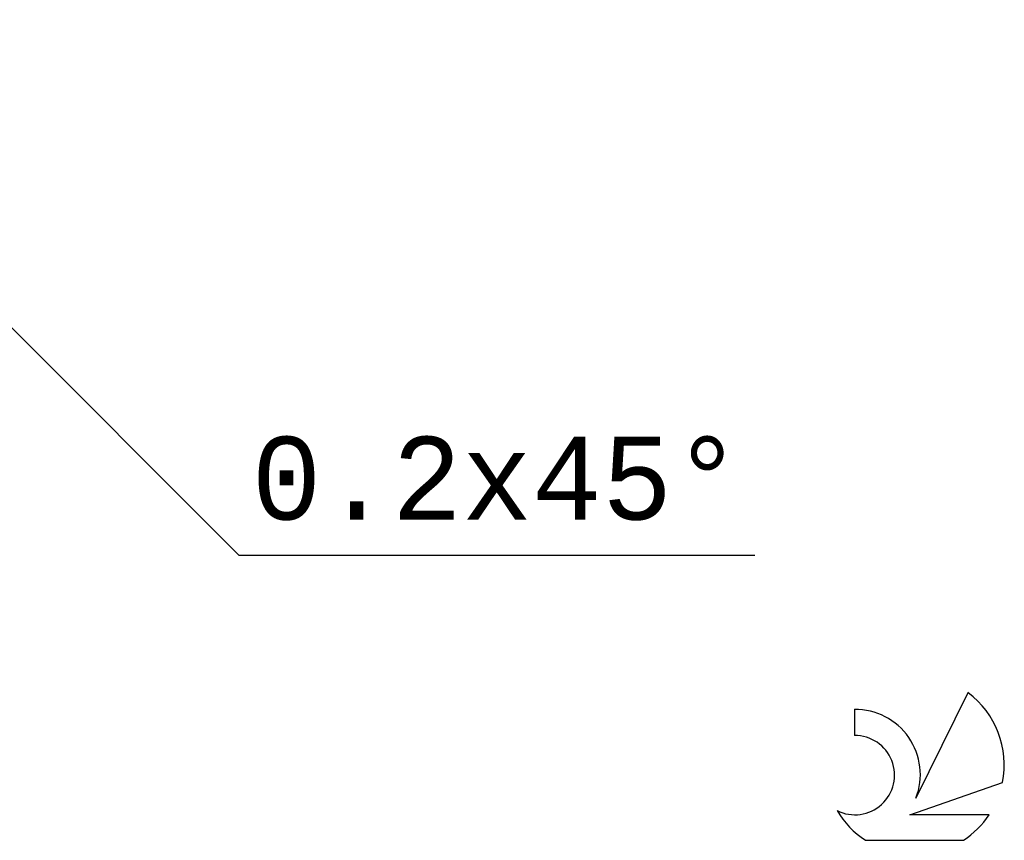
# Model space of a CAD drawing. Header units: millimetres. Extents: x -65 to 130, y -43 to 45.
# Tile 4 of 4: x 88 to 130, y -43 to -8. Entities that reach past the tile are written whole.
import ezdxf
from ezdxf.enums import TextEntityAlignment as Align

# ---------------------------------------------------------------- set-up
doc = ezdxf.new("R2010")
doc.units = ezdxf.units.MM
doc.header["$LTSCALE"] = 5.2
doc.layers.add('2', color=7, linetype='CONTINUOUS')
doc.layers.add('SK6', color=5, linetype='CONTINUOUS')
doc.styles.get("Standard").update_dxf_attribs({"font": 'Monospac821 BT'})

msp = doc.modelspace()

# ---------------------------------------------------------------- linework, layer by layer
at = {"layer": '2', "color": 7, "linetype": 'CONTINUOUS', "lineweight": 25}
for p, q in [((74.9, -7.9), (97.527, -30.527)), ((97.527, -30.527), (119.352, -30.527))]:
    msp.add_line(p, q, dxfattribs=at)
at = {"layer": 'SK6', "color": 5, "linetype": 'CONTINUOUS', "lineweight": 25}
for p, q in [((128.362, -36.344), (126.165, -40.801)), ((123.567, -37.048), (123.567, -38.151)), ((125.907, -41.502), (129.827, -40.141)), ((129.264, -41.502), (125.907, -41.502)), ((124.029, -42.584), (128.171, -42.584))]:
    msp.add_line(p, q, dxfattribs=at)
for centre, radius, start, end in [((126.1, -39.397), 3.8, 348.7239, 53.4691), ((123.589, -39.809), 2.76, 338.9379, 90.4446), ((123.578, -39.829), 1.677, 243.4215, 90.3602), ((126.1, -39.397), 3.8, 210.5484, 236.978), ((126.1, -39.397), 3.8, 303.022, 326.3732)]:
    msp.add_arc(centre, radius, start, end, dxfattribs=at)

# ---------------------------------------------------------------- texts
at = {"layer": '2', "color": 7, "linetype": 'CONTINUOUS', "lineweight": 25}
msp.add_text('0.2x45°', height=3.5, dxfattribs=at).set_placement((108.44, -29.027), align=Align.CENTER)

doc.saveas('drawing.dxf')
